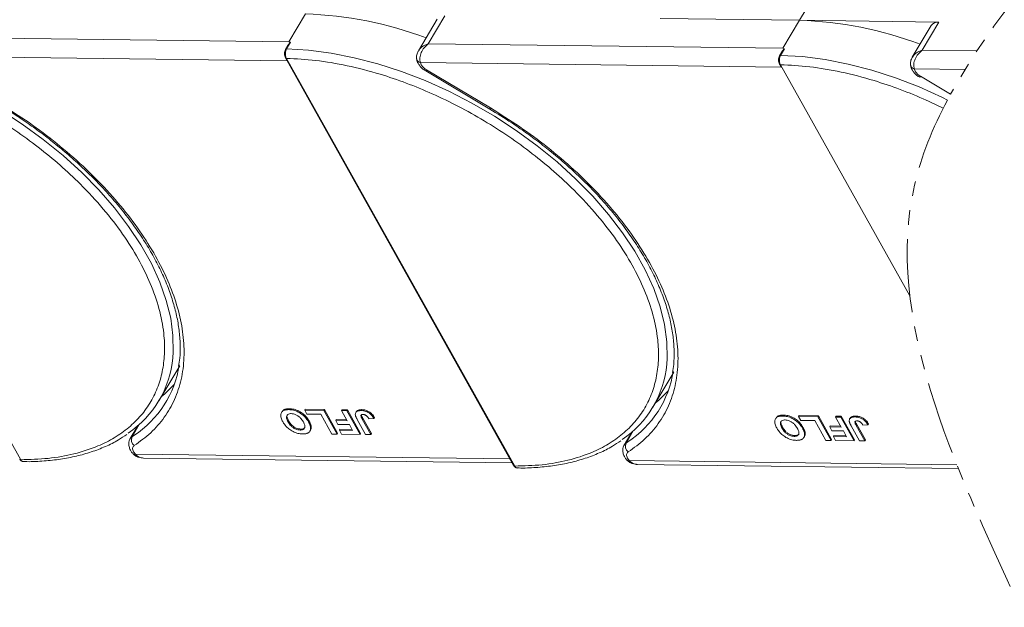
# Model space of a CAD drawing. Header units: millimetres. Extents: x -1595 to 486, y -108 to 1350.
# Tile 37 of 52: x -127 to -20, y 1000 to 1064. Entities that reach past the tile are written whole.
import ezdxf

# ---------------------------------------------------------------- set-up
doc = ezdxf.new("R2010")
doc.units = ezdxf.units.MM
doc.linetypes.add('PHANTOM2', pattern=[31.75, 15.875, -3.175, 3.175, -3.175, 3.175, -3.175])

msp = doc.modelspace()

# ---------------------------------------------------------------- linework, layer by layer
at = {"color": 7, "linetype": 'Continuous', "lineweight": 15}
for p, q in [((-42.155, 1063.931), (-40.045, 1067.48)), ((-95.832, 1064.622), (-97.641, 1061.58)), ((-81.519, 1064.064), (-83.574, 1060.609)), ((-82.497, 1061.385), (-80.687, 1064.427)), ((-57.3, 1064.126), (-42.155, 1063.931)), ((-42.155, 1063.931), (-43.965, 1060.889)), ((-27.011, 1063.736), (-42.155, 1063.931)), ((-28.82, 1060.694), (-27.011, 1063.736)), ((-27.842, 1063.373), (-29.897, 1059.918)), ((-97.641, 1061.58), (-136.174, 1062.076)), ((-97.456, 1061.539), (-97.885, 1060.816)), ((-97.456, 1061.539), (-97.641, 1061.58)), ((-151.577, 1060.486), (-126.779, 1016.225)), ((-97.742, 1061.205), (-98.003, 1060.766)), ((-43.965, 1060.889), (-82.497, 1061.385)), ((-44.065, 1060.514), (-44.327, 1060.075)), ((-43.779, 1060.848), (-44.208, 1060.125)), ((-43.779, 1060.848), (-43.965, 1060.889)), ((-22.864, 1060.618), (-28.82, 1060.694)), ((-137.034, 1060.044), (-97.842, 1059.539)), ((-98.015, 1059.849), (-73.218, 1015.588)), ((-97.9, 1059.795), (-73.103, 1015.534)), ((-83.357, 1059.353), (-83.264, 1059.096)), ((-83.357, 1059.353), (-44.165, 1058.848)), ((-82.767, 1058.433), (-75.818, 1054.3)), ((-82.699, 1058.547), (-75.75, 1054.414)), ((-44.338, 1059.158), (-44.165, 1058.848)), ((-44.223, 1059.104), (-30.157, 1033.997)), ((-29.681, 1058.662), (-29.587, 1058.405)), ((-29.681, 1058.662), (-24.166, 1058.591)), ((-29.022, 1057.856), (-25.738, 1055.903)), ((-111.76, 1022.614), (-109.499, 1026.417)), ((-58.084, 1021.923), (-55.822, 1025.726)), ((-98.396, 1021.44), (-98.456, 1021.339)), ((-97.647, 1021.656), (-97.587, 1021.757)), ((-95.923, 1021.601), (-95.863, 1021.702)), ((-95.923, 1021.601), (-93.844, 1021.574)), ((-95.683, 1021.172), (-95.923, 1021.601)), ((-95.863, 1021.702), (-93.783, 1021.675)), ((-94.171, 1021.152), (-95.683, 1021.172)), ((-92.969, 1019.008), (-94.171, 1021.152)), ((-93.783, 1021.675), (-93.844, 1021.574)), ((-93.844, 1021.574), (-92.402, 1019)), ((-93.783, 1021.675), (-92.342, 1019.102)), ((-91.915, 1021.549), (-91.855, 1021.65)), ((-91.915, 1021.549), (-91.348, 1021.542)), ((-91.305, 1020.46), (-91.915, 1021.549)), ((-91.855, 1021.65), (-91.288, 1021.643)), ((-91.288, 1021.643), (-91.348, 1021.542)), ((-91.348, 1021.542), (-89.906, 1018.968)), ((-91.288, 1021.643), (-89.846, 1019.07)), ((-90.323, 1021.436), (-90.383, 1021.335)), ((-89.722, 1021.656), (-89.782, 1021.554)), ((-88.33, 1020.786), (-88.391, 1020.685)), ((-44.719, 1020.75), (-44.779, 1020.648)), ((-43.971, 1020.965), (-43.91, 1021.066)), ((-42.247, 1020.91), (-42.186, 1021.011)), ((-42.247, 1020.91), (-40.167, 1020.883)), ((-42.006, 1020.481), (-42.247, 1020.91)), ((-42.186, 1021.011), (-40.107, 1020.984)), ((-40.107, 1020.984), (-40.167, 1020.883)), ((-40.167, 1020.883), (-38.725, 1018.31)), ((-40.107, 1020.984), (-38.665, 1018.411)), ((-38.239, 1020.858), (-38.178, 1020.96)), ((-38.239, 1020.858), (-37.671, 1020.851)), ((-37.629, 1019.769), (-38.239, 1020.858)), ((-38.178, 1020.96), (-37.611, 1020.952)), ((-37.611, 1020.952), (-37.671, 1020.851)), ((-37.671, 1020.851), (-36.23, 1018.277)), ((-37.611, 1020.952), (-36.169, 1018.379)), ((-36.646, 1020.745), (-36.706, 1020.644)), ((-36.045, 1020.965), (-36.105, 1020.863)), ((-114.062, 1019.895), (-114.887, 1018.507)), ((-114.682, 1018.717), (-113.895, 1020.04)), ((-114.065, 1019.892), (-114.064, 1019.892)), ((-97.731, 1020.338), (-97.671, 1020.439)), ((-95.453, 1020.435), (-95.514, 1020.333)), ((-95.219, 1019.782), (-95.279, 1019.681)), ((-92.493, 1020.578), (-92.553, 1020.476)), ((-92.313, 1020.047), (-92.553, 1020.476)), ((-92.553, 1020.476), (-91.305, 1020.46)), ((-92.493, 1020.578), (-91.363, 1020.563)), ((-91.065, 1020.031), (-92.313, 1020.047)), ((-90.714, 1019.405), (-91.065, 1020.031)), ((-89.301, 1018.961), (-90.21, 1020.583)), ((-89.667, 1020.619), (-89.607, 1020.72)), ((-89.667, 1020.619), (-88.734, 1018.953)), ((-89.607, 1020.72), (-88.674, 1019.055)), ((-88.939, 1020.659), (-88.391, 1020.685)), ((-44.054, 1019.647), (-43.994, 1019.748)), ((-40.494, 1020.461), (-42.006, 1020.481)), ((-41.777, 1019.744), (-41.837, 1019.642)), ((-39.292, 1018.317), (-40.494, 1020.461)), ((-38.816, 1019.887), (-38.876, 1019.785)), ((-38.636, 1019.357), (-38.876, 1019.785)), ((-38.876, 1019.785), (-37.629, 1019.769)), ((-38.816, 1019.887), (-37.686, 1019.872)), ((-35.625, 1018.27), (-36.534, 1019.892)), ((-35.991, 1019.928), (-35.93, 1020.029)), ((-35.991, 1019.928), (-35.058, 1018.262)), ((-35.93, 1020.029), (-34.997, 1018.364)), ((-35.263, 1019.968), (-34.714, 1019.994)), ((-34.654, 1020.095), (-34.714, 1019.994)), ((-114.488, 1018.845), (-114.682, 1018.717)), ((-96.408, 1019.445), (-96.348, 1019.546)), ((-95.355, 1019.328), (-95.294, 1019.43)), ((-92.402, 1019), (-92.969, 1019.008)), ((-92.342, 1019.102), (-92.402, 1019)), ((-92.09, 1019.524), (-92.151, 1019.423)), ((-91.91, 1018.994), (-92.151, 1019.423)), ((-92.151, 1019.423), (-90.714, 1019.405)), ((-92.09, 1019.524), (-90.772, 1019.507)), ((-89.906, 1018.968), (-91.91, 1018.994)), ((-89.846, 1019.07), (-89.906, 1018.968)), ((-88.734, 1018.953), (-89.301, 1018.961)), ((-88.674, 1019.055), (-88.734, 1018.953)), ((-60.385, 1019.204), (-61.211, 1017.816)), ((-61.006, 1018.026), (-60.218, 1019.35)), ((-60.389, 1019.201), (-60.387, 1019.201)), ((-42.731, 1018.754), (-42.671, 1018.856)), ((-41.678, 1018.637), (-41.618, 1018.739)), ((-41.542, 1019.091), (-41.602, 1018.99)), ((-37.388, 1019.34), (-38.636, 1019.357)), ((-38.414, 1018.834), (-38.474, 1018.732)), ((-38.234, 1018.303), (-38.474, 1018.732)), ((-38.474, 1018.732), (-37.037, 1018.714)), ((-38.414, 1018.834), (-37.095, 1018.817)), ((-37.037, 1018.714), (-37.388, 1019.34)), ((-60.812, 1018.155), (-61.006, 1018.026)), ((-38.725, 1018.31), (-39.292, 1018.317)), ((-38.665, 1018.411), (-38.725, 1018.31)), ((-36.23, 1018.277), (-38.234, 1018.303)), ((-36.169, 1018.379), (-36.23, 1018.277)), ((-35.058, 1018.262), (-35.625, 1018.27)), ((-34.997, 1018.364), (-35.058, 1018.262)), ((-114.545, 1016.835), (-114.554, 1016.846)), ((-114.521, 1017.088), (-114.327, 1016.83)), ((-73.62, 1016.306), (-114.327, 1016.83)), ((-113.43, 1016.395), (-73.381, 1015.88)), ((-60.868, 1016.144), (-60.878, 1016.155)), ((-60.845, 1016.397), (-60.65, 1016.139)), ((-25.054, 1015.681), (-60.65, 1016.139)), ((-59.754, 1015.704), (-24.884, 1015.255))]:
    msp.add_line(p, q, dxfattribs=at)
at = {"color": 7, "linetype": 'Continuous', "lineweight": 15, "flags": 128}
for points in [[(-97.885, 1060.816), (-95.512, 1060.68), (-93.058, 1060.365), (-90.543, 1059.872), (-87.987, 1059.207), (-85.411, 1058.374), (-82.835, 1057.38), (-80.279, 1056.233), (-77.764, 1054.942), (-75.309, 1053.517), (-72.936, 1051.971), (-70.662, 1050.314), (-68.505, 1048.56), (-66.483, 1046.724), (-64.611, 1044.819), (-62.906, 1042.862), (-61.38, 1040.867), (-60.045, 1038.851), (-58.912, 1036.829), (-57.991, 1034.818), (-57.288, 1032.834), (-56.809, 1030.893), (-56.558, 1029.009), (-56.537, 1027.198), (-56.584, 1026.578)], [(-83.773, 1059.839), (-83.774, 1059.831), (-83.769, 1059.747)], [(-83.769, 1059.747), (-83.766, 1059.727), (-83.758, 1059.698)], [(-44.208, 1060.125), (-41.835, 1059.989), (-39.381, 1059.674), (-36.866, 1059.181), (-34.311, 1058.516), (-31.734, 1057.683), (-29.158, 1056.689), (-26.602, 1055.542), (-26.078, 1055.273)], [(-82.699, 1058.547), (-82.735, 1058.487), (-82.757, 1058.448), (-82.766, 1058.433), (-82.767, 1058.433)], [(-30.097, 1059.149), (-30.097, 1059.14), (-30.093, 1059.056)], [(-30.093, 1059.056), (-30.089, 1059.036), (-30.082, 1059.007)], [(-29.022, 1057.856), (-29.058, 1057.796), (-29.081, 1057.757), (-29.09, 1057.742), (-29.09, 1057.742)], [(-128.986, 1054.208), (-126.613, 1052.661), (-124.338, 1051.005), (-122.181, 1049.251), (-120.159, 1047.415), (-118.288, 1045.51), (-116.583, 1043.553), (-115.056, 1041.558), (-113.722, 1039.542), (-112.589, 1037.52), (-111.667, 1035.509), (-110.964, 1033.525), (-110.486, 1031.583), (-110.235, 1029.7), (-110.213, 1027.889), (-110.261, 1027.269)], [(-75.75, 1054.414), (-75.786, 1054.354), (-75.809, 1054.316), (-75.818, 1054.301), (-75.818, 1054.3)], [(-111.511, 1023.034), (-111.117, 1023.365), (-110.103, 1024.374)], [(-57.834, 1022.343), (-57.441, 1022.674), (-56.426, 1023.683)], [(-114.884, 1018.512), (-114.825, 1018.593), (-114.682, 1018.717)], [(-61.207, 1017.821), (-61.148, 1017.902), (-61.006, 1018.026)]]:
    msp.add_lwpolyline(points, dxfattribs=at)
at = {"color": 7, "linetype": 'Continuous', "lineweight": 15}
for centre, radius, start, end in [((-97.096, 1023.894), 40.748, 69.35834, 88.22275), ((-43.419, 1023.203), 40.748, 69.35834, 88.22275), ((-27.121, 1062.855), 0.888, 82.87283, 144.3365), ((-97.902, 1060.692), 0.126, 82.49194, 144.09954), ((-97.911, 1059.921), 0.127, 214.96587, 274.88426), ((-83.246, 1059.888), 0.546, 200.26316, 258.23574), ((-44.225, 1060.001), 0.126, 82.49194, 144.09954), ((-44.234, 1059.231), 0.127, 214.96587, 274.88426), ((-29.569, 1059.197), 0.546, 200.26316, 258.23574), ((-121.293, 1028.284), 11.078, 303.96754, 354.74389), ((-120.698, 1028.265), 11.283, 303.39574, 351.14243), ((-67.616, 1027.593), 11.078, 303.96754, 354.74389), ((-67.022, 1027.574), 11.283, 303.39574, 351.14243), ((-113.963, 1018.385), 0.792, 155.22009, 232.54306), ((-60.287, 1017.694), 0.792, 155.22009, 232.54306), ((-114.432, 1017.003), 0.202, 236.03869, 301.32272), ((-126.79, 1016.351), 0.127, 214.9547, 274.88524), ((-73.113, 1015.66), 0.127, 214.9547, 274.88524), ((-60.755, 1016.312), 0.202, 236.03869, 301.32272)]:
    msp.add_arc(centre, radius, start, end, dxfattribs=at)
at = {"color": 3, "linetype": 'PHANTOM2', "lineweight": 9, "ltscale": 0.5}
for points, knots in [([(-3.061, 1141.091), (1.965, 1128.096), (14.233, 1096.376), (-16.983, 1071.843), (-25.738, 1055.903)], [0, 0, 0, 0, 45.3809973, 110.7619296, 110.7619296, 110.7619296, 110.7619296]), ([(-26.078, 1055.273), (-27.683, 1052.254), (-34.548, 1035.355), (-25.557, 1016.018), (-18.201, 1000.197)], [111.6216791, 111.6216791, 111.6216791, 111.6216791, 123.9759551, 179.5509827, 179.5509827, 179.5509827, 179.5509827])]:
    msp.add_open_spline(points, degree=3, knots=knots, dxfattribs=at)
at = {"color": 7, "linetype": 'Continuous', "lineweight": 15}
for points, knots in [([(-97.738, 1061.204), (-97.729, 1061.222), (-97.685, 1061.305), (-97.613, 1061.39), (-97.544, 1061.465), (-97.518, 1061.492), (-97.499, 1061.51), (-97.487, 1061.521), (-97.477, 1061.529), (-97.469, 1061.534), (-97.463, 1061.538), (-97.459, 1061.539), (-97.457, 1061.539), (-97.456, 1061.539), (-97.456, 1061.539)], [0, 0, 0, 0, 0.13627472, 0.62808299, 0.74918509, 0.83030486, 0.8846383, 0.92120562, 0.94608197, 0.96915613, 0.98129889, 0.99021097, 0.99743907, 1, 1, 1, 1]), ([(-151.577, 1060.486), (-150.529, 1060.434), (-148.401, 1060.328), (-144.974, 1059.739), (-141.666, 1058.886), (-138.561, 1057.83), (-135.71, 1056.66), (-132.877, 1055.293), (-130.092, 1053.738), (-127.405, 1052.022), (-124.862, 1050.174), (-122.485, 1048.219), (-120.092, 1045.986), (-117.777, 1043.481), (-115.668, 1040.747), (-113.958, 1038.03), (-112.626, 1035.318), (-111.68, 1032.6), (-111.202, 1030.118), (-111.11, 1027.915), (-111.315, 1025.993), (-111.809, 1024.184), (-112.599, 1022.513), (-113.668, 1021.007), (-115, 1019.694), (-116.572, 1018.581), (-118.531, 1017.591), (-120.923, 1016.81), (-123.735, 1016.302), (-125.775, 1016.25), (-126.779, 1016.225)], [0, 0, 0, 0, 0.0388454, 0.0788825, 0.1200296, 0.1521859, 0.1843384, 0.2171712, 0.25, 0.2828328, 0.3156616, 0.347818, 0.3799704, 0.421121, 0.4611572, 0.5, 0.5388463, 0.5788825, 0.6200296, 0.6521859, 0.6843384, 0.7171712, 0.75, 0.7828328, 0.8156616, 0.847818, 0.8799704, 0.921121, 0.9611563, 1, 1, 1, 1]), ([(-98.003, 1060.765), (-98.035, 1060.699), (-98.098, 1060.566), (-98.128, 1060.309), (-98.105, 1060.051), (-98.045, 1059.916), (-98.015, 1059.849)], [0, 0, 0, 0, 0.24998748, 0.49978452, 0.7494633, 1, 1, 1, 1]), ([(-97.885, 1060.816), (-97.914, 1060.758), (-97.977, 1060.631), (-98.013, 1060.419), (-98.016, 1060.23), (-97.999, 1060.077), (-97.963, 1059.924), (-97.921, 1059.839), (-97.9, 1059.795)], [0, 0, 0, 0, 0.2021443, 0.4357122, 0.5648951, 0.7020076, 0.8470445, 1, 1, 1, 1]), ([(-83.59, 1060.581), (-83.651, 1060.456), (-83.747, 1060.258), (-83.792, 1059.95), (-83.77, 1059.785), (-83.758, 1059.698)], [0, 0, 0, 0, 0.4485628, 0.7107889, 1, 1, 1, 1]), ([(-83.575, 1060.569), (-83.524, 1060.66), (-83.397, 1060.883), (-83.016, 1061.176), (-82.67, 1061.315), (-82.497, 1061.385)], [0, 0, 0, 0, 0.25510587, 0.62607872, 1, 1, 1, 1]), ([(-82.497, 1061.385), (-82.653, 1061.247), (-82.965, 1060.972), (-83.288, 1060.425), (-83.418, 1059.944), (-83.421, 1059.584), (-83.378, 1059.429), (-83.357, 1059.353)], [0, 0, 0, 0, 0.25131437, 0.50020656, 0.74915515, 0.87593623, 1, 1, 1, 1]), ([(-44.062, 1060.513), (-44.052, 1060.531), (-44.008, 1060.614), (-43.936, 1060.699), (-43.867, 1060.775), (-43.841, 1060.801), (-43.823, 1060.819), (-43.81, 1060.83), (-43.8, 1060.838), (-43.793, 1060.843), (-43.787, 1060.847), (-43.783, 1060.848), (-43.78, 1060.848), (-43.779, 1060.848), (-43.779, 1060.848)], [0, 0, 0, 0, 0.1362747, 0.628083, 0.7491851, 0.8303049, 0.8846383, 0.9212056, 0.946082, 0.9691561, 0.9812989, 0.990211, 0.9974391, 1, 1, 1, 1]), ([(-29.899, 1059.878), (-29.847, 1059.969), (-29.72, 1060.192), (-29.34, 1060.485), (-28.994, 1060.624), (-28.82, 1060.694)], [0, 0, 0, 0, 0.25510587, 0.62607872, 1, 1, 1, 1]), ([(-28.82, 1060.694), (-28.977, 1060.556), (-29.288, 1060.281), (-29.611, 1059.734), (-29.742, 1059.253), (-29.744, 1058.893), (-29.702, 1058.738), (-29.681, 1058.662)], [0, 0, 0, 0, 0.25131437, 0.50020656, 0.74915515, 0.87593623, 1, 1, 1, 1]), ([(-97.9, 1059.795), (-96.852, 1059.743), (-94.724, 1059.637), (-91.297, 1059.048), (-87.99, 1058.195), (-84.885, 1057.139), (-82.034, 1055.969), (-79.2, 1054.603), (-76.416, 1053.047), (-73.728, 1051.331), (-71.185, 1049.483), (-68.809, 1047.528), (-66.416, 1045.296), (-64.1, 1042.79), (-61.991, 1040.056), (-60.282, 1037.34), (-58.95, 1034.627), (-58.004, 1031.909), (-57.525, 1029.427), (-57.434, 1027.224), (-57.638, 1025.302), (-58.132, 1023.493), (-58.922, 1021.822), (-59.991, 1020.316), (-61.323, 1019.003), (-62.895, 1017.89), (-64.854, 1016.9), (-67.246, 1016.12), (-70.059, 1015.611), (-72.098, 1015.559), (-73.103, 1015.534)], [0, 0, 0, 0, 0.0388454, 0.0788825, 0.1200296, 0.1521859, 0.1843384, 0.2171712, 0.25, 0.2828328, 0.3156616, 0.347818, 0.3799704, 0.421121, 0.4611572, 0.5, 0.5388463, 0.5788825, 0.6200296, 0.6521859, 0.6843384, 0.7171712, 0.75, 0.7828328, 0.8156616, 0.847818, 0.8799704, 0.921121, 0.9611563, 1, 1, 1, 1]), ([(-83.747, 1059.751), (-83.742, 1059.681), (-83.728, 1059.486), (-83.578, 1059.208), (-83.359, 1058.905), (-83.089, 1058.643), (-82.87, 1058.5), (-82.767, 1058.433)], [0, 0, 0, 0, 0.1287349, 0.3638291, 0.5623506, 0.7941365, 1, 1, 1, 1]), ([(-44.327, 1060.075), (-44.358, 1060.008), (-44.421, 1059.875), (-44.451, 1059.618), (-44.428, 1059.36), (-44.368, 1059.225), (-44.338, 1059.158)], [0, 0, 0, 0, 0.24998748, 0.49978452, 0.7494633, 1, 1, 1, 1]), ([(-44.208, 1060.125), (-44.238, 1060.067), (-44.3, 1059.94), (-44.337, 1059.728), (-44.34, 1059.539), (-44.323, 1059.386), (-44.286, 1059.234), (-44.245, 1059.148), (-44.223, 1059.104)], [0, 0, 0, 0, 0.2021443, 0.4357122, 0.5648951, 0.7020076, 0.8470445, 1, 1, 1, 1]), ([(-29.914, 1059.89), (-29.974, 1059.765), (-30.07, 1059.567), (-30.115, 1059.259), (-30.093, 1059.094), (-30.082, 1059.007)], [0, 0, 0, 0, 0.4485628, 0.7107889, 1, 1, 1, 1]), ([(-44.223, 1059.104), (-43.175, 1059.052), (-41.048, 1058.946), (-37.621, 1058.358), (-34.313, 1057.504), (-31.208, 1056.448), (-28.698, 1055.418), (-27.149, 1054.691), (-26.537, 1054.389)], [0, 0, 0, 0, 0.03884542, 0.07888254, 0.12002957, 0.15218595, 0.18433839, 0.20554642, 0.20554642, 0.20554642, 0.20554642]), ([(-30.07, 1059.06), (-30.065, 1058.991), (-30.051, 1058.795), (-29.901, 1058.517), (-29.682, 1058.214), (-29.412, 1057.953), (-29.193, 1057.809), (-29.09, 1057.742)], [0, 0, 0, 0, 0.1287349, 0.3638291, 0.5623506, 0.7941365, 1, 1, 1, 1]), ([(-129.492, 1054.99), (-128.69, 1054.498), (-127.566, 1053.809), (-125.966, 1052.719), (-124.636, 1051.764), (-123.104, 1050.582), (-121.561, 1049.298), (-120.025, 1047.913), (-118.531, 1046.448), (-117.103, 1044.918), (-115.763, 1043.337), (-114.525, 1041.718), (-113.403, 1040.074), (-112.407, 1038.416), (-111.544, 1036.756), (-110.822, 1035.103), (-110.246, 1033.467), (-109.82, 1031.855), (-109.545, 1030.275), (-109.434, 1028.735), (-109.455, 1027.425), (-109.582, 1026.663), (-109.631, 1026.372)], [0, 0, 0, 0, 0.0641007, 0.0898008, 0.1324146, 0.1764824, 0.2235732, 0.2725094, 0.3228117, 0.3740988, 0.4261034, 0.4786324, 0.5315488, 0.5847586, 0.6382055, 0.6918683, 0.7457592, 0.7999299, 0.854482, 0.9095741, 0.9654312, 1, 1, 1, 1]), ([(-129.427, 1055.105), (-128.365, 1054.446), (-126.219, 1053.115), (-123.179, 1050.855), (-120.304, 1048.415), (-117.672, 1045.82), (-115.336, 1043.126), (-113.341, 1040.389), (-111.717, 1037.666), (-110.467, 1034.985), (-109.585, 1032.351), (-109.08, 1029.769), (-108.975, 1027.27), (-109.285, 1024.91), (-110.004, 1022.737), (-111.123, 1020.801), (-112.577, 1019.107), (-113.827, 1018.204), (-114.445, 1017.757)], [0, 0, 0, 0, 0.0610375, 0.1233116, 0.1864383, 0.25, 0.3135617, 0.3766884, 0.4389625, 0.5, 0.5610375, 0.6233116, 0.6864383, 0.75, 0.8135617, 0.8766884, 0.9389625, 1, 1, 1, 1]), ([(-75.816, 1054.299), (-75.013, 1053.807), (-73.89, 1053.118), (-72.289, 1052.028), (-70.959, 1051.074), (-69.427, 1049.891), (-67.885, 1048.607), (-66.348, 1047.222), (-64.854, 1045.757), (-63.427, 1044.227), (-62.086, 1042.646), (-60.849, 1041.027), (-59.727, 1039.383), (-58.73, 1037.725), (-57.868, 1036.065), (-57.146, 1034.412), (-56.569, 1032.776), (-56.143, 1031.164), (-55.868, 1029.584), (-55.757, 1028.044), (-55.778, 1026.735), (-55.905, 1025.973), (-55.954, 1025.681)], [0, 0, 0, 0, 0.0641007, 0.0898008, 0.1324146, 0.1764824, 0.2235732, 0.2725094, 0.3228117, 0.3740988, 0.4261034, 0.4786324, 0.5315488, 0.5847586, 0.6382055, 0.6918683, 0.7457592, 0.7999299, 0.854482, 0.9095741, 0.9654312, 1, 1, 1, 1]), ([(-75.75, 1054.414), (-74.688, 1053.755), (-72.542, 1052.424), (-69.502, 1050.164), (-66.628, 1047.724), (-63.995, 1045.129), (-61.659, 1042.435), (-59.664, 1039.699), (-58.04, 1036.975), (-56.79, 1034.294), (-55.908, 1031.66), (-55.404, 1029.078), (-55.299, 1026.579), (-55.608, 1024.219), (-56.328, 1022.047), (-57.446, 1020.11), (-58.901, 1018.416), (-60.15, 1017.513), (-60.768, 1017.066)], [0, 0, 0, 0, 0.0610375, 0.1233116, 0.1864383, 0.25, 0.3135617, 0.3766884, 0.4389625, 0.5, 0.5610375, 0.6233116, 0.6864383, 0.75, 0.8135617, 0.8766884, 0.9389625, 1, 1, 1, 1]), ([(-98.305, 1020.357), (-98.341, 1020.426), (-98.451, 1020.633), (-98.552, 1020.961), (-98.512, 1021.299), (-98.308, 1021.535), (-97.996, 1021.646), (-97.753, 1021.653), (-97.647, 1021.656)], [0, 0, 0, 0, 0.1018882, 0.3073435, 0.4929627, 0.6786474, 0.8607914, 1, 1, 1, 1]), ([(-98.384, 1021.432), (-98.338, 1021.5), (-98.235, 1021.651), (-97.934, 1021.746), (-97.692, 1021.754), (-97.587, 1021.757)], [0, 0, 0, 0, 0.3159769, 0.7036842, 1, 1, 1, 1]), ([(-97.731, 1020.338), (-97.767, 1020.406), (-97.868, 1020.6), (-97.936, 1020.867), (-97.853, 1021.081), (-97.697, 1021.196), (-97.526, 1021.225), (-97.425, 1021.226), (-97.406, 1021.227)], [0, 0, 0, 0, 0.1585903, 0.4472388, 0.6203806, 0.7935748, 0.9612953, 1, 1, 1, 1]), ([(-97.671, 1020.439), (-97.706, 1020.507), (-97.806, 1020.7), (-97.882, 1020.959), (-97.814, 1021.094), (-97.792, 1021.138)], [0, 0, 0, 0, 0.2710271, 0.7643207, 1, 1, 1, 1]), ([(-97.647, 1021.656), (-97.567, 1021.652), (-97.325, 1021.642), (-96.881, 1021.539), (-96.373, 1021.283), (-95.918, 1020.914), (-95.66, 1020.585), (-95.54, 1020.379), (-95.514, 1020.333)], [0, 0, 0, 0, 0.1021706, 0.3092201, 0.51365, 0.6922749, 0.9324126, 1, 1, 1, 1]), ([(-97.587, 1021.757), (-97.507, 1021.754), (-97.265, 1021.744), (-96.821, 1021.641), (-96.313, 1021.384), (-95.858, 1021.016), (-95.6, 1020.687), (-95.48, 1020.48), (-95.453, 1020.435)], [0, 0, 0, 0, 0.1021706, 0.3092201, 0.51365, 0.6922749, 0.9324126, 1, 1, 1, 1]), ([(-97.406, 1021.227), (-97.324, 1021.221), (-97.159, 1021.209), (-96.882, 1021.113), (-96.605, 1020.956), (-96.316, 1020.7), (-96.16, 1020.478), (-96.08, 1020.338), (-96.071, 1020.324)], [0, 0, 0, 0, 0.1597099, 0.3204292, 0.4910735, 0.6770503, 0.9662903, 1, 1, 1, 1]), ([(-90.42, 1021.071), (-90.424, 1021.135), (-90.432, 1021.262), (-90.34, 1021.416), (-90.138, 1021.54), (-89.916, 1021.549), (-89.782, 1021.554)], [0, 0, 0, 0, 0.2064605, 0.4135145, 0.6452106, 1, 1, 1, 1]), ([(-90.21, 1020.583), (-90.229, 1020.617), (-90.267, 1020.686), (-90.313, 1020.778), (-90.351, 1020.86), (-90.379, 1020.931), (-90.405, 1021.002), (-90.415, 1021.048), (-90.42, 1021.071)], [0, 0, 0, 0, 0.2082698, 0.416707, 0.5614806, 0.7065734, 0.8528245, 1, 1, 1, 1]), ([(-90.313, 1021.431), (-90.301, 1021.456), (-90.262, 1021.538), (-90.072, 1021.639), (-89.854, 1021.649), (-89.722, 1021.656)], [0, 0, 0, 0, 0.1483819, 0.4848209, 1, 1, 1, 1]), ([(-89.667, 1020.619), (-89.704, 1020.687), (-89.768, 1020.806), (-89.819, 1020.949), (-89.818, 1021.041), (-89.776, 1021.09), (-89.697, 1021.122), (-89.624, 1021.125), (-89.578, 1021.126)], [0, 0, 0, 0, 0.2920273, 0.5048541, 0.6139046, 0.723685, 0.8298165, 1, 1, 1, 1]), ([(-89.782, 1021.554), (-89.702, 1021.55), (-89.518, 1021.541), (-89.206, 1021.455), (-88.9, 1021.285), (-88.604, 1021.022), (-88.474, 1020.817), (-88.391, 1020.685)], [0, 0, 0, 0, 0.1552919, 0.3531453, 0.543243, 0.704067, 1, 1, 1, 1]), ([(-89.75, 1021.054), (-89.75, 1021.048), (-89.743, 1020.945), (-89.673, 1020.829), (-89.607, 1020.72)], [0, 0, 0, 0, 0.0579521, 1, 1, 1, 1]), ([(-89.722, 1021.656), (-89.641, 1021.652), (-89.458, 1021.643), (-89.145, 1021.557), (-88.84, 1021.386), (-88.543, 1021.123), (-88.414, 1020.919), (-88.33, 1020.786)], [0, 0, 0, 0, 0.1552919, 0.3531453, 0.543243, 0.704067, 1, 1, 1, 1]), ([(-89.578, 1021.126), (-89.554, 1021.125), (-89.503, 1021.123), (-89.429, 1021.105), (-89.361, 1021.081), (-89.302, 1021.053), (-89.246, 1021.019), (-89.212, 1020.993), (-89.195, 1020.98)], [0, 0, 0, 0, 0.202387, 0.4109073, 0.5578292, 0.7094718, 0.8532239, 1, 1, 1, 1]), ([(-89.195, 1020.98), (-89.174, 1020.961), (-89.129, 1020.922), (-89.08, 1020.863), (-89.038, 1020.809), (-89.003, 1020.759), (-88.97, 1020.709), (-88.95, 1020.676), (-88.939, 1020.659)], [0, 0, 0, 0, 0.1938055, 0.3931273, 0.5440688, 0.6954121, 0.8476129, 1, 1, 1, 1]), ([(-44.628, 1019.667), (-44.665, 1019.735), (-44.775, 1019.942), (-44.875, 1020.27), (-44.835, 1020.608), (-44.631, 1020.844), (-44.319, 1020.955), (-44.076, 1020.962), (-43.971, 1020.965)], [0, 0, 0, 0, 0.1018882, 0.3073435, 0.4929627, 0.6786474, 0.8607914, 1, 1, 1, 1]), ([(-44.707, 1020.741), (-44.661, 1020.809), (-44.558, 1020.96), (-44.257, 1021.055), (-44.015, 1021.063), (-43.91, 1021.066)], [0, 0, 0, 0, 0.3159769, 0.7036842, 1, 1, 1, 1]), ([(-43.971, 1020.965), (-43.891, 1020.961), (-43.649, 1020.951), (-43.204, 1020.848), (-42.697, 1020.592), (-42.241, 1020.223), (-41.984, 1019.895), (-41.863, 1019.688), (-41.837, 1019.642)], [0, 0, 0, 0, 0.1021706, 0.3092201, 0.51365, 0.6922749, 0.9324126, 1, 1, 1, 1]), ([(-43.91, 1021.066), (-43.83, 1021.063), (-43.588, 1021.053), (-43.144, 1020.95), (-42.636, 1020.693), (-42.181, 1020.325), (-41.923, 1019.996), (-41.803, 1019.789), (-41.777, 1019.744)], [0, 0, 0, 0, 0.1021706, 0.3092201, 0.51365, 0.6922749, 0.9324126, 1, 1, 1, 1]), ([(-36.743, 1020.38), (-36.747, 1020.444), (-36.755, 1020.571), (-36.663, 1020.725), (-36.461, 1020.849), (-36.239, 1020.858), (-36.105, 1020.863)], [0, 0, 0, 0, 0.2064605, 0.4135145, 0.6452106, 1, 1, 1, 1]), ([(-36.636, 1020.74), (-36.625, 1020.765), (-36.585, 1020.848), (-36.396, 1020.948), (-36.177, 1020.959), (-36.045, 1020.965)], [0, 0, 0, 0, 0.1483819, 0.4848209, 1, 1, 1, 1]), ([(-36.105, 1020.863), (-36.025, 1020.86), (-35.842, 1020.851), (-35.529, 1020.764), (-35.223, 1020.594), (-34.927, 1020.331), (-34.798, 1020.126), (-34.714, 1019.994)], [0, 0, 0, 0, 0.1552919, 0.3531453, 0.543243, 0.704067, 1, 1, 1, 1]), ([(-36.045, 1020.965), (-35.965, 1020.961), (-35.781, 1020.952), (-35.469, 1020.866), (-35.163, 1020.695), (-34.867, 1020.432), (-34.737, 1020.228), (-34.654, 1020.095)], [0, 0, 0, 0, 0.1552919, 0.3531453, 0.543243, 0.704067, 1, 1, 1, 1]), ([(-96.16, 1019.016), (-96.24, 1019.019), (-96.483, 1019.029), (-96.925, 1019.135), (-97.43, 1019.39), (-97.886, 1019.757), (-98.151, 1020.093), (-98.275, 1020.306), (-98.305, 1020.357)], [0, 0, 0, 0, 0.1013981, 0.3069957, 0.5061443, 0.6852619, 0.9245571, 1, 1, 1, 1]), ([(-96.408, 1019.445), (-96.49, 1019.45), (-96.654, 1019.461), (-96.929, 1019.551), (-97.195, 1019.701), (-97.469, 1019.941), (-97.629, 1020.162), (-97.714, 1020.309), (-97.731, 1020.338)], [0, 0, 0, 0, 0.1602922, 0.3219224, 0.4907614, 0.6575692, 0.9338827, 1, 1, 1, 1]), ([(-96.348, 1019.546), (-96.429, 1019.552), (-96.593, 1019.562), (-96.868, 1019.652), (-97.135, 1019.803), (-97.409, 1020.042), (-97.569, 1020.264), (-97.654, 1020.411), (-97.671, 1020.439)], [0, 0, 0, 0, 0.1602922, 0.3219224, 0.4907614, 0.6575692, 0.9338827, 1, 1, 1, 1]), ([(-96.071, 1020.324), (-96.035, 1020.255), (-95.944, 1020.082), (-95.876, 1019.836), (-95.924, 1019.625), (-96.062, 1019.497), (-96.241, 1019.448), (-96.365, 1019.446), (-96.408, 1019.445)], [0, 0, 0, 0, 0.15861661, 0.40086372, 0.57305935, 0.74548557, 0.91298519, 1, 1, 1, 1]), ([(-95.883, 1019.733), (-95.922, 1019.687), (-95.999, 1019.595), (-96.181, 1019.55), (-96.305, 1019.547), (-96.348, 1019.546)], [0, 0, 0, 0, 0.39818884, 0.79424945, 1, 1, 1, 1]), ([(-95.279, 1019.681), (-95.28, 1019.62), (-95.281, 1019.497), (-95.356, 1019.298), (-95.472, 1019.17), (-95.582, 1019.116), (-95.596, 1019.109)], [0, 0, 0, 0, 0.2508959, 0.5021661, 0.9405117, 1, 1, 1, 1]), ([(-95.514, 1020.333), (-95.495, 1020.299), (-95.457, 1020.23), (-95.406, 1020.124), (-95.359, 1020.014), (-95.32, 1019.901), (-95.29, 1019.789), (-95.283, 1019.717), (-95.279, 1019.681)], [0, 0, 0, 0, 0.15395018, 0.3081809, 0.47869905, 0.64996124, 0.82420256, 1, 1, 1, 1]), ([(-95.453, 1020.435), (-95.434, 1020.4), (-95.396, 1020.332), (-95.345, 1020.225), (-95.298, 1020.116), (-95.259, 1020.003), (-95.23, 1019.89), (-95.222, 1019.818), (-95.219, 1019.782)], [0, 0, 0, 0, 0.15395018, 0.3081809, 0.47869905, 0.64996124, 0.82420256, 1, 1, 1, 1]), ([(-95.219, 1019.782), (-95.221, 1019.722), (-95.226, 1019.602), (-95.25, 1019.479), (-95.294, 1019.436), (-95.298, 1019.432)], [0, 0, 0, 0, 0.4783949, 0.9575036, 1, 1, 1, 1]), ([(-42.484, 1018.325), (-42.564, 1018.329), (-42.806, 1018.339), (-43.248, 1018.444), (-43.753, 1018.699), (-44.209, 1019.066), (-44.474, 1019.402), (-44.599, 1019.615), (-44.628, 1019.667)], [0, 0, 0, 0, 0.1013981, 0.3069957, 0.5061443, 0.6852619, 0.9245571, 1, 1, 1, 1]), ([(-44.054, 1019.647), (-44.09, 1019.715), (-44.191, 1019.909), (-44.26, 1020.176), (-44.176, 1020.39), (-44.02, 1020.505), (-43.849, 1020.535), (-43.748, 1020.536), (-43.729, 1020.536)], [0, 0, 0, 0, 0.1585903, 0.4472388, 0.6203806, 0.7935748, 0.9612953, 1, 1, 1, 1]), ([(-43.994, 1019.748), (-44.029, 1019.817), (-44.129, 1020.009), (-44.206, 1020.269), (-44.137, 1020.403), (-44.115, 1020.447)], [0, 0, 0, 0, 0.2710271, 0.7643207, 1, 1, 1, 1]), ([(-42.671, 1018.856), (-42.753, 1018.861), (-42.917, 1018.872), (-43.192, 1018.961), (-43.458, 1019.112), (-43.732, 1019.351), (-43.892, 1019.573), (-43.977, 1019.72), (-43.994, 1019.748)], [0, 0, 0, 0, 0.1602922, 0.3219224, 0.4907614, 0.6575692, 0.9338827, 1, 1, 1, 1]), ([(-43.729, 1020.536), (-43.647, 1020.53), (-43.482, 1020.518), (-43.206, 1020.422), (-42.928, 1020.265), (-42.639, 1020.009), (-42.483, 1019.787), (-42.403, 1019.647), (-42.395, 1019.633)], [0, 0, 0, 0, 0.1597099, 0.3204292, 0.4910735, 0.6770503, 0.9662903, 1, 1, 1, 1]), ([(-41.777, 1019.744), (-41.758, 1019.709), (-41.72, 1019.641), (-41.669, 1019.534), (-41.622, 1019.425), (-41.583, 1019.312), (-41.553, 1019.2), (-41.546, 1019.128), (-41.542, 1019.091)], [0, 0, 0, 0, 0.1539502, 0.3081809, 0.478699, 0.6499612, 0.8242026, 1, 1, 1, 1]), ([(-36.534, 1019.892), (-36.552, 1019.926), (-36.59, 1019.995), (-36.637, 1020.087), (-36.674, 1020.169), (-36.702, 1020.24), (-36.728, 1020.311), (-36.738, 1020.357), (-36.743, 1020.38)], [0, 0, 0, 0, 0.2082698, 0.416707, 0.5614806, 0.7065734, 0.8528245, 1, 1, 1, 1]), ([(-35.991, 1019.928), (-36.028, 1019.997), (-36.091, 1020.115), (-36.143, 1020.259), (-36.141, 1020.35), (-36.099, 1020.399), (-36.02, 1020.431), (-35.947, 1020.434), (-35.902, 1020.435)], [0, 0, 0, 0, 0.29202728, 0.5048541, 0.61390458, 0.72368495, 0.82981647, 1, 1, 1, 1]), ([(-36.073, 1020.363), (-36.073, 1020.357), (-36.066, 1020.255), (-35.996, 1020.139), (-35.93, 1020.029)], [0, 0, 0, 0, 0.0579521, 1, 1, 1, 1]), ([(-35.902, 1020.435), (-35.877, 1020.434), (-35.826, 1020.432), (-35.752, 1020.415), (-35.684, 1020.391), (-35.625, 1020.362), (-35.569, 1020.328), (-35.536, 1020.302), (-35.519, 1020.289)], [0, 0, 0, 0, 0.202387, 0.4109073, 0.5578292, 0.7094718, 0.8532239, 1, 1, 1, 1]), ([(-35.519, 1020.289), (-35.497, 1020.27), (-35.453, 1020.231), (-35.404, 1020.173), (-35.362, 1020.118), (-35.327, 1020.068), (-35.293, 1020.018), (-35.273, 1019.985), (-35.263, 1019.968)], [0, 0, 0, 0, 0.1938055, 0.3931273, 0.5440688, 0.6954121, 0.8476129, 1, 1, 1, 1]), ([(-126.489, 1016.019), (-126.364, 1016.015), (-125.593, 1015.992), (-124.237, 1016.07), (-122.435, 1016.262), (-120.719, 1016.592), (-119.09, 1017.046), (-117.566, 1017.635), (-116.274, 1018.267), (-115.553, 1018.758), (-115.254, 1018.962)], [0, 0, 0, 0, 0.0275848, 0.1704132, 0.3139202, 0.4580872, 0.6029793, 0.7487413, 0.8956139, 1, 1, 1, 1]), ([(-95.596, 1019.109), (-95.625, 1019.097), (-95.684, 1019.072), (-95.779, 1019.049), (-95.872, 1019.032), (-95.964, 1019.022), (-96.06, 1019.016), (-96.127, 1019.016), (-96.16, 1019.016)], [0, 0, 0, 0, 0.1854289, 0.3721896, 0.5277082, 0.6838775, 0.8416784, 1, 1, 1, 1]), ([(-42.731, 1018.754), (-42.813, 1018.759), (-42.977, 1018.77), (-43.252, 1018.86), (-43.519, 1019.011), (-43.792, 1019.25), (-43.953, 1019.471), (-44.038, 1019.618), (-44.054, 1019.647)], [0, 0, 0, 0, 0.1602922, 0.3219224, 0.4907614, 0.6575692, 0.9338827, 1, 1, 1, 1]), ([(-42.395, 1019.633), (-42.358, 1019.564), (-42.267, 1019.391), (-42.199, 1019.145), (-42.247, 1018.934), (-42.385, 1018.806), (-42.565, 1018.757), (-42.689, 1018.755), (-42.731, 1018.754)], [0, 0, 0, 0, 0.1586166, 0.4008637, 0.5730594, 0.7454856, 0.9129852, 1, 1, 1, 1]), ([(-42.206, 1019.042), (-42.245, 1018.996), (-42.322, 1018.904), (-42.505, 1018.859), (-42.629, 1018.856), (-42.671, 1018.856)], [0, 0, 0, 0, 0.3981888, 0.7942495, 1, 1, 1, 1]), ([(-41.602, 1018.99), (-41.603, 1018.929), (-41.604, 1018.806), (-41.679, 1018.607), (-41.795, 1018.479), (-41.906, 1018.425), (-41.919, 1018.418)], [0, 0, 0, 0, 0.2508959, 0.5021661, 0.9405117, 1, 1, 1, 1]), ([(-41.837, 1019.642), (-41.818, 1019.608), (-41.78, 1019.539), (-41.729, 1019.433), (-41.682, 1019.323), (-41.643, 1019.211), (-41.613, 1019.098), (-41.606, 1019.026), (-41.602, 1018.99)], [0, 0, 0, 0, 0.1539502, 0.3081809, 0.478699, 0.6499612, 0.8242026, 1, 1, 1, 1]), ([(-41.542, 1019.091), (-41.544, 1019.031), (-41.549, 1018.911), (-41.573, 1018.788), (-41.618, 1018.745), (-41.621, 1018.741)], [0, 0, 0, 0, 0.4783949, 0.9575036, 1, 1, 1, 1]), ([(-114.873, 1018.511), (-114.886, 1018.497), (-115.001, 1018.365), (-115.063, 1018.006), (-115.014, 1017.566), (-114.836, 1017.201), (-114.679, 1016.969), (-114.566, 1016.865), (-114.539, 1016.84)], [0, 0, 0, 0, 0.03149294, 0.28880986, 0.5576406, 0.7671114, 0.94399564, 1, 1, 1, 1]), ([(-114.521, 1017.088), (-114.553, 1017.155), (-114.618, 1017.292), (-114.629, 1017.482), (-114.577, 1017.646), (-114.489, 1017.72), (-114.445, 1017.757)], [0, 0, 0, 0, 0.2455359, 0.5, 0.7544641, 1, 1, 1, 1]), ([(-72.813, 1015.328), (-72.688, 1015.324), (-71.916, 1015.301), (-70.56, 1015.379), (-68.758, 1015.571), (-67.042, 1015.901), (-65.413, 1016.355), (-63.889, 1016.944), (-62.597, 1017.577), (-61.877, 1018.068), (-61.577, 1018.272)], [0, 0, 0, 0, 0.0275848, 0.1704132, 0.3139202, 0.4580872, 0.6029793, 0.7487413, 0.8956139, 1, 1, 1, 1]), ([(-61.196, 1017.821), (-61.209, 1017.806), (-61.324, 1017.674), (-61.386, 1017.316), (-61.337, 1016.875), (-61.16, 1016.51), (-61.002, 1016.278), (-60.89, 1016.174), (-60.863, 1016.149)], [0, 0, 0, 0, 0.0314929, 0.2888099, 0.5576406, 0.7671114, 0.9439956, 1, 1, 1, 1]), ([(-41.919, 1018.418), (-41.948, 1018.406), (-42.007, 1018.381), (-42.102, 1018.358), (-42.195, 1018.341), (-42.288, 1018.331), (-42.384, 1018.325), (-42.45, 1018.325), (-42.484, 1018.325)], [0, 0, 0, 0, 0.1854289, 0.3721896, 0.5277082, 0.6838775, 0.8416784, 1, 1, 1, 1]), ([(-114.554, 1016.846), (-114.464, 1016.765), (-114.293, 1016.61), (-113.907, 1016.438), (-113.615, 1016.412), (-113.43, 1016.395)], [0, 0, 0, 0, 0.2896693, 0.551579, 1, 1, 1, 1]), ([(-114.327, 1016.83), (-114.267, 1016.762), (-114.146, 1016.625), (-113.853, 1016.445), (-113.595, 1016.42), (-113.43, 1016.403)], [0, 0, 0, 0, 0.2584874, 0.52266395, 1, 1, 1, 1]), ([(-60.845, 1016.397), (-60.876, 1016.464), (-60.941, 1016.601), (-60.952, 1016.791), (-60.901, 1016.956), (-60.812, 1017.029), (-60.768, 1017.066)], [0, 0, 0, 0, 0.2455359, 0.5, 0.7544641, 1, 1, 1, 1]), ([(-126.894, 1016.278), (-126.87, 1016.24), (-126.819, 1016.162), (-126.718, 1016.077), (-126.604, 1016.02), (-126.524, 1016.013), (-126.484, 1016.009)], [0, 0, 0, 0, 0.2410888, 0.4906922, 0.7449678, 1, 1, 1, 1]), ([(-126.779, 1016.225), (-126.754, 1016.186), (-126.706, 1016.111), (-126.619, 1016.044), (-126.546, 1016.011), (-126.503, 1016.012), (-126.489, 1016.013)], [0, 0, 0, 0, 0.3089031, 0.6018139, 0.8787211, 1, 1, 1, 1]), ([(-73.218, 1015.588), (-73.193, 1015.549), (-73.143, 1015.471), (-73.041, 1015.386), (-72.927, 1015.329), (-72.847, 1015.322), (-72.808, 1015.318)], [0, 0, 0, 0, 0.24108883, 0.49069217, 0.74496776, 1, 1, 1, 1]), ([(-73.103, 1015.534), (-73.078, 1015.495), (-73.029, 1015.42), (-72.942, 1015.353), (-72.869, 1015.32), (-72.826, 1015.322), (-72.813, 1015.322)], [0, 0, 0, 0, 0.3089031, 0.6018139, 0.8787211, 1, 1, 1, 1]), ([(-60.878, 1016.155), (-60.788, 1016.074), (-60.617, 1015.919), (-60.231, 1015.747), (-59.938, 1015.721), (-59.754, 1015.704)], [0, 0, 0, 0, 0.2896693, 0.551579, 1, 1, 1, 1]), ([(-60.65, 1016.139), (-60.59, 1016.071), (-60.469, 1015.935), (-60.176, 1015.754), (-59.919, 1015.729), (-59.753, 1015.713)], [0, 0, 0, 0, 0.2584874, 0.522664, 1, 1, 1, 1])]:
    msp.add_open_spline(points, degree=3, knots=knots, dxfattribs=at)
for points in [[(-82.699, 1058.547), (-82.818, 1058.627), (-83.056, 1058.789), (-83.194, 1058.994), (-83.264, 1059.096)], [(-29.022, 1057.856), (-29.141, 1057.937), (-29.379, 1058.098), (-29.518, 1058.303), (-29.587, 1058.405)]]:
    msp.add_open_spline(points, degree=3, dxfattribs=at)

doc.saveas('drawing.dxf')
